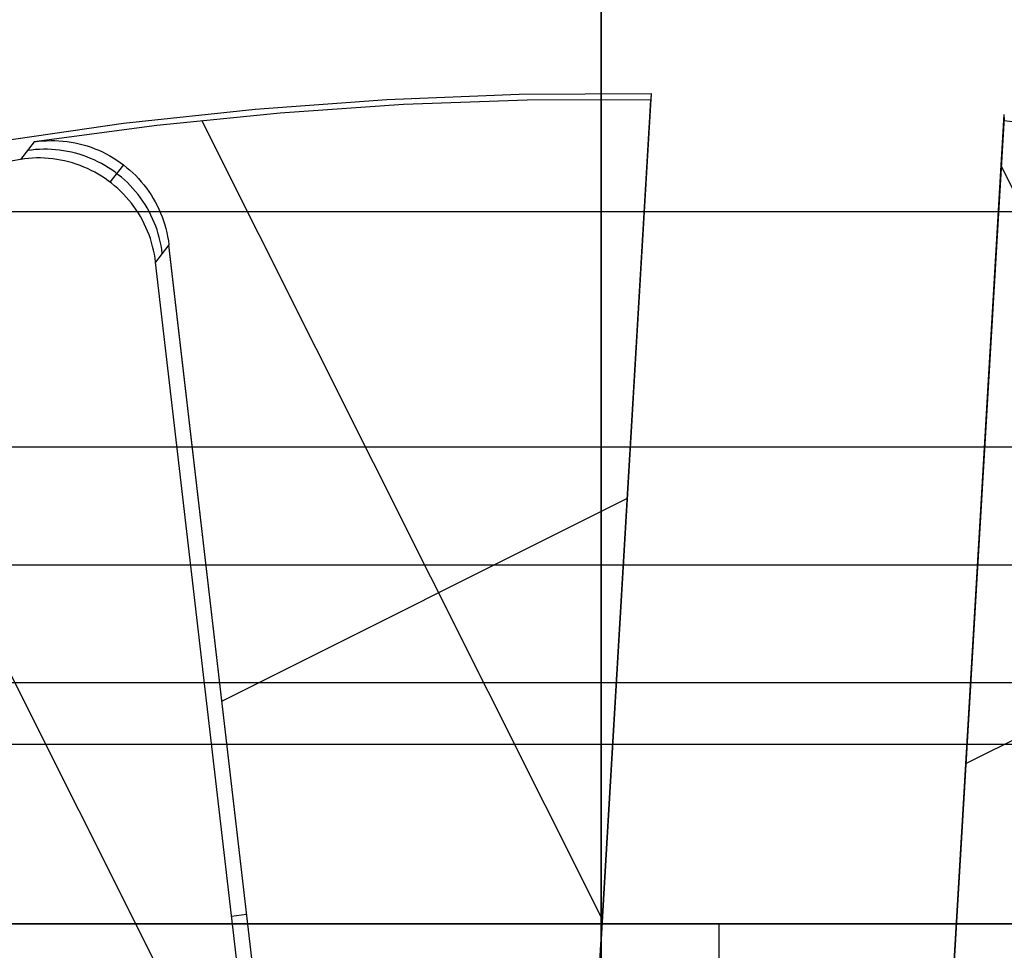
# Model space of a CAD drawing. Header units: millimetres. Extents: x 6038 to 7358, y -8545 to -7225.
# Tile 154 of 256: x 6693.38 to 6701.74, y -7859.44 to -7851.54. Entities that reach past the tile are written whole.
import ezdxf

# ---------------------------------------------------------------- set-up
doc = ezdxf.new("R2010")
doc.units = ezdxf.units.MM
doc.layers.add('color', color=7, linetype='Continuous')
doc.layers.add('luz', color=7, linetype='Continuous')

msp = doc.modelspace()

# ---------------------------------------------------------------- linework, layer by layer
at = {"color": 7, "true_color": 0xffffff}
for p, q in [((6698.3164, -7866.5478, 105.1), (6698.3164, -7840.8484, 105.1)), ((6698.3164, -7866.5478, 105.1), (6698.3164, -7840.8484, 105.1)), ((6698.3164, -7866.5286, 51.1), (6698.3164, -7844.0381, 51.1)), ((6698.3164, -7866.5286, 51.1), (6698.3164, -7844.0381, 51.1)), ((6698.3164, -7871.4206, 199.6), (6698.3164, -7844.6665, 199.6)), ((6698.3164, -7871.4206, 199.6), (6698.3164, -7844.6665, 199.6)), ((6698.3164, -7924.541, 200.6), (6698.3164, -7844.7921, 200.6)), ((6698.3164, -7924.541, 200.6), (6698.3164, -7844.7921, 200.6)), ((6698.3164, -7851.5373, 258.0594), (6698.3164, -7853.1665, 258.0594)), ((6687.3164, -7853.1665, 258.0594), (6709.3164, -7853.1665, 258.0594)), ((6687.3164, -7853.1665, 258.0594), (6709.3164, -7853.1665, 258.0594)), ((6698.3164, -7853.1665, 258.0594), (6698.3164, -7857.1665, 212.0594)), ((6709.3164, -7855.1665, 235.0594), (6687.3164, -7855.1665, 235.0594)), ((6711.3164, -7856.1665, 258.0594), (6685.3164, -7856.1665, 258.0594)), ((6711.3164, -7856.1665, 258.0594), (6685.3164, -7856.1665, 258.0594)), ((6711.3164, -7856.1665, 261.0594), (6685.3164, -7856.1665, 261.0594)), ((6711.3164, -7856.1665, 259.5594), (6685.3164, -7856.1665, 259.5594)), ((6711.3164, -7856.1665, 261.0594), (6685.3164, -7856.1665, 261.0594)), ((6698.3164, -7859.21, 223.0594), (6698.3164, -7856.1665, 258.0594)), ((6698.3164, -7856.1665, 258.0594), (6698.3164, -7856.1665, 261.0594)), ((6709.3164, -7857.1665, 212.0594), (6687.3164, -7857.1665, 212.0594)), ((6709.3164, -7857.1665, 212.0594), (6687.3164, -7857.1665, 212.0594)), ((6711.3164, -7857.6883, 240.5594), (6685.3164, -7857.6883, 240.5594)), ((6685.3164, -7859.21, 218.0594), (6711.3164, -7859.21, 218.0594)), ((6711.3164, -7859.21, 223.0594), (6685.3164, -7859.21, 223.0594)), ((6711.3164, -7859.21, 220.5594), (6685.3164, -7859.21, 220.5594)), ((6711.3164, -7859.21, 223.0594), (6685.3164, -7859.21, 223.0594)), ((6685.3164, -7859.21, 218.0594), (6711.3164, -7859.21, 218.0594)), ((6698.3164, -7859.21, 218.0594), (6698.3164, -7859.21, 223.0594)), ((6699.3164, -7859.21, 218.0594), (6699.3164, -7859.6865, 218.0594))]:
    msp.add_line(p, q, dxfattribs=at)
at = {"layer": 'color'}
msp.add_line((6698.3164, -7811.6665, 43.5), (6698.3164, -7957.6665, 43.5), dxfattribs=at)
at = {"layer": 'color', "color": 254, "true_color": 0xcad1ee}
for p, q in [((6696.4993, -7852.2138, 38.6), (6697.6203, -7852.1701, 38.6)), ((6696.4993, -7852.2138, 38.6), (6697.6203, -7852.1701, 38.6)), ((6697.6203, -7852.1701, 38.6), (6698.7421, -7852.1652, 38.6)), ((6697.6203, -7852.1701, 38.6), (6698.7421, -7852.1652, 38.6)), ((6698.7421, -7852.1652, 38.6), (6698.1986, -7861.3628, 38.6)), ((6698.7421, -7852.1652, 38.6), (6698.1986, -7861.3628, 38.6)), ((6698.7421, -7852.1652, 38.6), (6698.739, -7852.2175, 35.6)), ((6698.7421, -7852.1652, 38.6), (6698.739, -7852.2175, 35.6)), ((6695.3806, -7852.2961, 38.6), (6696.4993, -7852.2138, 38.6)), ((6695.3806, -7852.2961, 38.6), (6696.4993, -7852.2138, 38.6)), ((6696.6403, -7852.2586, 35.6), (6695.5931, -7852.33, 35.6)), ((6696.6403, -7852.2586, 35.6), (6695.5931, -7852.33, 35.6)), ((6697.6893, -7852.2211, 35.6), (6696.6403, -7852.2586, 35.6)), ((6697.6893, -7852.2211, 35.6), (6696.6403, -7852.2586, 35.6)), ((6698.739, -7852.2175, 35.6), (6697.6893, -7852.2211, 35.6)), ((6698.739, -7852.2175, 35.6), (6697.6893, -7852.2211, 35.6)), ((6698.2001, -7861.3366, 37.1), (6698.7405, -7852.1913, 37.1)), ((6698.2017, -7861.3104, 35.6), (6698.739, -7852.2175, 35.6)), ((6698.2017, -7861.3104, 35.6), (6698.739, -7852.2175, 35.6)), ((6694.2653, -7852.417, 38.6), (6695.3806, -7852.2961, 38.6)), ((6694.2653, -7852.417, 38.6), (6695.3806, -7852.2961, 38.6)), ((6695.5931, -7852.33, 35.6), (6694.5487, -7852.4353, 35.6)), ((6695.5931, -7852.33, 35.6), (6694.5487, -7852.4353, 35.6)), ((6701.1934, -7861.5398, 38.6), (6701.7368, -7852.3421, 38.6)), ((6701.1934, -7861.5398, 38.6), (6701.7368, -7852.3421, 38.6)), ((6701.7337, -7852.3945, 35.6), (6701.7368, -7852.3421, 38.6)), ((6701.7337, -7852.3945, 35.6), (6701.7368, -7852.3421, 38.6)), ((6693.1549, -7852.5763, 38.6), (6694.2653, -7852.417, 38.6)), ((6693.1549, -7852.5763, 38.6), (6694.2653, -7852.417, 38.6)), ((6698.3279, -7859.175, 35.6), (6694.9289, -7852.393, 35.6)), ((6701.7353, -7852.3683, 37.1), (6701.1949, -7861.5136, 37.1)), ((6701.7337, -7852.3945, 35.6), (6701.1965, -7861.4874, 35.6)), ((6701.7337, -7852.3945, 35.6), (6701.1965, -7861.4874, 35.6)), ((6702.7757, -7852.5216, 35.6), (6701.7337, -7852.3945, 35.6)), ((6702.7757, -7852.5216, 35.6), (6701.7337, -7852.3945, 35.6)), ((6694.5487, -7852.4353, 35.6), (6693.5083, -7852.5743, 35.6)), ((6694.5487, -7852.4353, 35.6), (6693.5083, -7852.5743, 35.6)), ((6693.5083, -7852.5743, 35.6), (6693.3912, -7852.7228, 28.2)), ((6693.5083, -7852.5743, 35.6), (6693.3912, -7852.7228, 28.2)), ((6693.5083, -7852.5743, 35.6), (6693.5429, -7852.5697, 35.6)), ((6693.5083, -7852.5743, 35.6), (6693.5429, -7852.5697, 35.6)), ((6693.5429, -7852.5697, 35.6), (6693.5776, -7852.5663, 35.6)), ((6693.5429, -7852.5697, 35.6), (6693.5776, -7852.5663, 35.6)), ((6693.5776, -7852.5663, 35.6), (6693.6124, -7852.5642, 35.6)), ((6693.5776, -7852.5663, 35.6), (6693.6124, -7852.5642, 35.6)), ((6693.6124, -7852.5642, 35.6), (6693.6473, -7852.5632, 35.6)), ((6693.6124, -7852.5642, 35.6), (6693.6473, -7852.5632, 35.6)), ((6693.6473, -7852.5632, 35.6), (6693.6821, -7852.5635, 35.6)), ((6693.6473, -7852.5632, 35.6), (6693.6821, -7852.5635, 35.6)), ((6693.6821, -7852.5635, 35.6), (6693.717, -7852.565, 35.6)), ((6693.6821, -7852.5635, 35.6), (6693.717, -7852.565, 35.6)), ((6693.717, -7852.565, 35.6), (6693.7517, -7852.5677, 35.6)), ((6693.717, -7852.565, 35.6), (6693.7517, -7852.5677, 35.6)), ((6693.7517, -7852.5677, 35.6), (6693.7864, -7852.5716, 35.6)), ((6693.7517, -7852.5677, 35.6), (6693.7864, -7852.5716, 35.6)), ((6693.7864, -7852.5716, 35.6), (6693.8209, -7852.5767, 35.6)), ((6693.7864, -7852.5716, 35.6), (6693.8209, -7852.5767, 35.6)), ((6693.8209, -7852.5767, 35.6), (6693.8552, -7852.5831, 35.6)), ((6693.8209, -7852.5767, 35.6), (6693.8552, -7852.5831, 35.6)), ((6693.8552, -7852.5831, 35.6), (6693.8892, -7852.5906, 35.6)), ((6693.8552, -7852.5831, 35.6), (6693.8892, -7852.5906, 35.6)), ((6693.8892, -7852.5906, 35.6), (6693.923, -7852.5993, 35.6)), ((6693.8892, -7852.5906, 35.6), (6693.923, -7852.5993, 35.6)), ((6693.4837, -7852.6438, 31.9033), (6693.4498, -7852.6484, 31.9039)), ((6693.5177, -7852.6404, 31.9027), (6693.4837, -7852.6438, 31.9033)), ((6693.5518, -7852.6382, 31.9021), (6693.5177, -7852.6404, 31.9027)), ((6693.5859, -7852.6371, 31.9016), (6693.5518, -7852.6382, 31.9021)), ((6693.6201, -7852.6372, 31.9011), (6693.5859, -7852.6371, 31.9016)), ((6693.6542, -7852.6385, 31.9006), (6693.6201, -7852.6372, 31.9011)), ((6693.6883, -7852.6409, 31.9001), (6693.6542, -7852.6385, 31.9006)), ((6693.7223, -7852.6445, 31.8997), (6693.6883, -7852.6409, 31.9001)), ((6693.7561, -7852.6493, 31.8992), (6693.7223, -7852.6445, 31.8997)), ((6693.7898, -7852.6552, 31.8988), (6693.7561, -7852.6493, 31.8992)), ((6693.8232, -7852.6622, 31.8985), (6693.7898, -7852.6552, 31.8988)), ((6693.8564, -7852.6704, 31.8981), (6693.8232, -7852.6622, 31.8985)), ((6693.8893, -7852.6798, 31.8978), (6693.8564, -7852.6704, 31.8981)), ((6693.9218, -7852.6902, 31.8975), (6693.8893, -7852.6798, 31.8978)), ((6693.923, -7852.5993, 35.6), (6693.9564, -7852.6091, 35.6)), ((6693.923, -7852.5993, 35.6), (6693.9564, -7852.6091, 35.6)), ((6693.9564, -7852.6091, 35.6), (6693.9895, -7852.6202, 35.6)), ((6693.9564, -7852.6091, 35.6), (6693.9895, -7852.6202, 35.6)), ((6693.9895, -7852.6202, 35.6), (6694.0222, -7852.6323, 35.6)), ((6693.9895, -7852.6202, 35.6), (6694.0222, -7852.6323, 35.6)), ((6694.0222, -7852.6323, 35.6), (6694.0544, -7852.6457, 35.6)), ((6694.0222, -7852.6323, 35.6), (6694.0544, -7852.6457, 35.6)), ((6694.0544, -7852.6457, 35.6), (6694.0861, -7852.6601, 35.6)), ((6694.0544, -7852.6457, 35.6), (6694.0861, -7852.6601, 35.6)), ((6694.0861, -7852.6601, 35.6), (6694.1174, -7852.6756, 35.6)), ((6694.0861, -7852.6601, 35.6), (6694.1174, -7852.6756, 35.6)), ((6694.1174, -7852.6756, 35.6), (6694.148, -7852.6922, 35.6)), ((6694.1174, -7852.6756, 35.6), (6694.148, -7852.6922, 35.6)), ((6693.3912, -7852.7228, 28.2), (6692.2833, -7852.9137, 28.2)), ((6693.3912, -7852.7228, 28.2), (6692.2833, -7852.9137, 28.2)), ((6693.4251, -7852.7181, 28.2), (6693.3912, -7852.7228, 28.2)), ((6693.4251, -7852.7181, 28.2), (6693.3912, -7852.7228, 28.2)), ((6693.4592, -7852.7146, 28.2), (6693.4251, -7852.7181, 28.2)), ((6693.4592, -7852.7146, 28.2), (6693.4251, -7852.7181, 28.2)), ((6693.4933, -7852.7123, 28.2), (6693.4592, -7852.7146, 28.2)), ((6693.4933, -7852.7123, 28.2), (6693.4592, -7852.7146, 28.2)), ((6693.5275, -7852.7112, 28.2), (6693.4933, -7852.7123, 28.2)), ((6693.5275, -7852.7112, 28.2), (6693.4933, -7852.7123, 28.2)), ((6693.5617, -7852.7112, 28.2), (6693.5275, -7852.7112, 28.2)), ((6693.5617, -7852.7112, 28.2), (6693.5275, -7852.7112, 28.2)), ((6693.5959, -7852.7124, 28.2), (6693.5617, -7852.7112, 28.2)), ((6693.5959, -7852.7124, 28.2), (6693.5617, -7852.7112, 28.2)), ((6693.6301, -7852.7147, 28.2), (6693.5959, -7852.7124, 28.2)), ((6693.6301, -7852.7147, 28.2), (6693.5959, -7852.7124, 28.2)), ((6693.6641, -7852.7183, 28.2), (6693.6301, -7852.7147, 28.2)), ((6693.6641, -7852.7183, 28.2), (6693.6301, -7852.7147, 28.2)), ((6693.698, -7852.723, 28.2), (6693.6641, -7852.7183, 28.2)), ((6693.698, -7852.723, 28.2), (6693.6641, -7852.7183, 28.2)), ((6693.7317, -7852.7288, 28.2), (6693.698, -7852.723, 28.2)), ((6693.7317, -7852.7288, 28.2), (6693.698, -7852.723, 28.2)), ((6693.7652, -7852.7358, 28.2), (6693.7317, -7852.7288, 28.2)), ((6693.7652, -7852.7358, 28.2), (6693.7317, -7852.7288, 28.2)), ((6693.7984, -7852.744, 28.2), (6693.7652, -7852.7358, 28.2)), ((6693.7984, -7852.744, 28.2), (6693.7652, -7852.7358, 28.2)), ((6693.8314, -7852.7532, 28.2), (6693.7984, -7852.744, 28.2)), ((6693.8314, -7852.7532, 28.2), (6693.7984, -7852.744, 28.2)), ((6693.864, -7852.7636, 28.2), (6693.8314, -7852.7532, 28.2)), ((6693.864, -7852.7636, 28.2), (6693.8314, -7852.7532, 28.2)), ((6693.954, -7852.7017, 31.8973), (6693.9218, -7852.6902, 31.8975)), ((6693.9857, -7852.7144, 31.897), (6693.954, -7852.7017, 31.8973)), ((6694.017, -7852.7281, 31.8968), (6693.9857, -7852.7144, 31.897)), ((6694.0478, -7852.7429, 31.8967), (6694.017, -7852.7281, 31.8968)), ((6694.0781, -7852.7587, 31.8965), (6694.0478, -7852.7429, 31.8967)), ((6694.1079, -7852.7755, 31.8964), (6694.0781, -7852.7587, 31.8965)), ((6694.148, -7852.6922, 35.6), (6694.1781, -7852.7099, 35.6)), ((6694.148, -7852.6922, 35.6), (6694.1781, -7852.7099, 35.6)), ((6694.1781, -7852.7099, 35.6), (6694.2075, -7852.7286, 35.6)), ((6694.1781, -7852.7099, 35.6), (6694.2075, -7852.7286, 35.6)), ((6694.2075, -7852.7286, 35.6), (6694.2363, -7852.7483, 35.6)), ((6694.2075, -7852.7286, 35.6), (6694.2363, -7852.7483, 35.6)), ((6694.2363, -7852.7483, 35.6), (6694.2643, -7852.769, 35.6)), ((6694.2363, -7852.7483, 35.6), (6694.2643, -7852.769, 35.6)), ((6693.8962, -7852.7752, 28.2), (6693.864, -7852.7636, 28.2)), ((6693.8962, -7852.7752, 28.2), (6693.864, -7852.7636, 28.2)), ((6693.928, -7852.7878, 28.2), (6693.8962, -7852.7752, 28.2)), ((6693.928, -7852.7878, 28.2), (6693.8962, -7852.7752, 28.2)), ((6693.9594, -7852.8014, 28.2), (6693.928, -7852.7878, 28.2)), ((6693.9594, -7852.8014, 28.2), (6693.928, -7852.7878, 28.2)), ((6693.9902, -7852.8162, 28.2), (6693.9594, -7852.8014, 28.2)), ((6693.9902, -7852.8162, 28.2), (6693.9594, -7852.8014, 28.2)), ((6694.0206, -7852.832, 28.2), (6693.9902, -7852.8162, 28.2)), ((6694.0206, -7852.832, 28.2), (6693.9902, -7852.8162, 28.2)), ((6694.0504, -7852.8488, 28.2), (6694.0206, -7852.832, 28.2)), ((6694.0504, -7852.8488, 28.2), (6694.0206, -7852.832, 28.2)), ((6694.137, -7852.7934, 31.8963), (6694.1079, -7852.7755, 31.8964)), ((6694.1655, -7852.8122, 31.8963), (6694.137, -7852.7934, 31.8963)), ((6694.2644, -7852.769, 35.6), (6694.1498, -7852.9155, 28.2)), ((6694.1934, -7852.832, 31.8962), (6694.1655, -7852.8122, 31.8963)), ((6694.2205, -7852.8528, 31.8962), (6694.1934, -7852.832, 31.8962)), ((6694.2643, -7852.769, 35.6), (6694.2917, -7852.7906, 35.6)), ((6694.2643, -7852.769, 35.6), (6694.2917, -7852.7906, 35.6)), ((6694.2917, -7852.7906, 35.6), (6694.3182, -7852.8132, 35.6)), ((6694.2917, -7852.7906, 35.6), (6694.3182, -7852.8132, 35.6)), ((6694.3182, -7852.8132, 35.6), (6694.344, -7852.8368, 35.6)), ((6694.3182, -7852.8132, 35.6), (6694.344, -7852.8368, 35.6)), ((6694.344, -7852.8368, 35.6), (6694.3689, -7852.8612, 35.6)), ((6694.344, -7852.8368, 35.6), (6694.3689, -7852.8612, 35.6)), ((6704.5949, -7858.5308, 35.6), (6701.7111, -7852.7768, 35.6)), ((6694.0796, -7852.8666, 28.2), (6694.0504, -7852.8488, 28.2)), ((6694.0796, -7852.8666, 28.2), (6694.0504, -7852.8488, 28.2)), ((6694.1082, -7852.8855, 28.2), (6694.0796, -7852.8666, 28.2)), ((6694.1082, -7852.8855, 28.2), (6694.0796, -7852.8666, 28.2)), ((6694.1361, -7852.9053, 28.2), (6694.1082, -7852.8855, 28.2)), ((6694.1361, -7852.9053, 28.2), (6694.1082, -7852.8855, 28.2)), ((6694.1633, -7852.926, 28.2), (6694.1361, -7852.9053, 28.2)), ((6694.1633, -7852.926, 28.2), (6694.1361, -7852.9053, 28.2)), ((6694.1898, -7852.9477, 28.2), (6694.1633, -7852.926, 28.2)), ((6694.1898, -7852.9477, 28.2), (6694.1633, -7852.926, 28.2)), ((6694.2469, -7852.8744, 31.8963), (6694.2205, -7852.8528, 31.8962)), ((6694.2726, -7852.897, 31.8963), (6694.2469, -7852.8744, 31.8963)), ((6694.2975, -7852.9204, 31.8964), (6694.2726, -7852.897, 31.8963)), ((6694.3216, -7852.9446, 31.8965), (6694.2975, -7852.9204, 31.8964)), ((6694.3689, -7852.8612, 35.6), (6694.3929, -7852.8864, 35.6)), ((6694.3689, -7852.8612, 35.6), (6694.3929, -7852.8864, 35.6)), ((6694.3929, -7852.8864, 35.6), (6694.416, -7852.9125, 35.6)), ((6694.3929, -7852.8864, 35.6), (6694.416, -7852.9125, 35.6)), ((6694.416, -7852.9125, 35.6), (6694.4383, -7852.9394, 35.6)), ((6694.416, -7852.9125, 35.6), (6694.4383, -7852.9394, 35.6)), ((6694.2155, -7852.9702, 28.2), (6694.1898, -7852.9477, 28.2)), ((6694.2155, -7852.9702, 28.2), (6694.1898, -7852.9477, 28.2)), ((6694.2405, -7852.9936, 28.2), (6694.2155, -7852.9702, 28.2)), ((6694.2405, -7852.9936, 28.2), (6694.2155, -7852.9702, 28.2)), ((6694.2646, -7853.0179, 28.2), (6694.2405, -7852.9936, 28.2)), ((6694.2646, -7853.0179, 28.2), (6694.2405, -7852.9936, 28.2)), ((6694.3448, -7852.9697, 31.8967), (6694.3216, -7852.9446, 31.8965)), ((6694.3672, -7852.9955, 31.8968), (6694.3448, -7852.9697, 31.8967)), ((6694.3887, -7853.0221, 31.897), (6694.3672, -7852.9955, 31.8968)), ((6694.4383, -7852.9394, 35.6), (6694.4595, -7852.967, 35.6)), ((6694.4383, -7852.9394, 35.6), (6694.4595, -7852.967, 35.6)), ((6694.4595, -7852.967, 35.6), (6694.4798, -7852.9954, 35.6)), ((6694.4595, -7852.967, 35.6), (6694.4798, -7852.9954, 35.6)), ((6694.4798, -7852.9954, 35.6), (6694.4991, -7853.0244, 35.6)), ((6694.4798, -7852.9954, 35.6), (6694.4991, -7853.0244, 35.6)), ((6694.2879, -7853.0429, 28.2), (6694.2646, -7853.0179, 28.2)), ((6694.2879, -7853.0429, 28.2), (6694.2646, -7853.0179, 28.2)), ((6694.3103, -7853.0688, 28.2), (6694.2879, -7853.0429, 28.2)), ((6694.3103, -7853.0688, 28.2), (6694.2879, -7853.0429, 28.2)), ((6694.3318, -7853.0954, 28.2), (6694.3103, -7853.0688, 28.2)), ((6694.3318, -7853.0954, 28.2), (6694.3103, -7853.0688, 28.2)), ((6694.3524, -7853.1227, 28.2), (6694.3318, -7853.0954, 28.2)), ((6694.3524, -7853.1227, 28.2), (6694.3318, -7853.0954, 28.2)), ((6694.4092, -7853.0494, 31.8973), (6694.3887, -7853.0221, 31.897)), ((6694.4289, -7853.0774, 31.8975), (6694.4092, -7853.0494, 31.8973)), ((6694.4475, -7853.106, 31.8978), (6694.4289, -7853.0774, 31.8975)), ((6694.4991, -7853.0244, 35.6), (6694.5174, -7853.0541, 35.6)), ((6694.4991, -7853.0244, 35.6), (6694.5174, -7853.0541, 35.6)), ((6694.5174, -7853.0541, 35.6), (6694.5346, -7853.0844, 35.6)), ((6694.5174, -7853.0541, 35.6), (6694.5346, -7853.0844, 35.6)), ((6694.5346, -7853.0844, 35.6), (6694.5508, -7853.1153, 35.6)), ((6694.5346, -7853.0844, 35.6), (6694.5508, -7853.1153, 35.6)), ((6694.3721, -7853.1507, 28.2), (6694.3524, -7853.1227, 28.2)), ((6694.3721, -7853.1507, 28.2), (6694.3524, -7853.1227, 28.2)), ((6694.3908, -7853.1794, 28.2), (6694.3721, -7853.1507, 28.2)), ((6694.3908, -7853.1794, 28.2), (6694.3721, -7853.1507, 28.2)), ((6694.4085, -7853.2087, 28.2), (6694.3908, -7853.1794, 28.2)), ((6694.4085, -7853.2087, 28.2), (6694.3908, -7853.1794, 28.2)), ((6694.4651, -7853.1352, 31.8981), (6694.4475, -7853.106, 31.8978)), ((6694.4818, -7853.1651, 31.8985), (6694.4651, -7853.1352, 31.8981)), ((6694.4974, -7853.1955, 31.8988), (6694.4818, -7853.1651, 31.8985)), ((6694.5508, -7853.1153, 35.6), (6694.5658, -7853.1468, 35.6)), ((6694.5508, -7853.1153, 35.6), (6694.5658, -7853.1468, 35.6)), ((6694.5658, -7853.1468, 35.6), (6694.5798, -7853.1787, 35.6)), ((6694.5658, -7853.1468, 35.6), (6694.5798, -7853.1787, 35.6)), ((6694.5798, -7853.1787, 35.6), (6694.5926, -7853.2112, 35.6)), ((6694.5798, -7853.1787, 35.6), (6694.5926, -7853.2112, 35.6)), ((6694.4251, -7853.2386, 28.2), (6694.4085, -7853.2087, 28.2)), ((6694.4251, -7853.2386, 28.2), (6694.4085, -7853.2087, 28.2)), ((6694.4408, -7853.269, 28.2), (6694.4251, -7853.2386, 28.2)), ((6694.4408, -7853.269, 28.2), (6694.4251, -7853.2386, 28.2)), ((6694.512, -7853.2264, 31.8992), (6694.4974, -7853.1955, 31.8988)), ((6694.5255, -7853.2578, 31.8997), (6694.512, -7853.2264, 31.8992)), ((6694.5379, -7853.2896, 31.9001), (6694.5255, -7853.2578, 31.8997)), ((6694.5926, -7853.2112, 35.6), (6694.6043, -7853.244, 35.6)), ((6694.5926, -7853.2112, 35.6), (6694.6043, -7853.244, 35.6)), ((6694.6043, -7853.244, 35.6), (6694.6149, -7853.2772, 35.6)), ((6694.6043, -7853.244, 35.6), (6694.6149, -7853.2772, 35.6)), ((6694.4554, -7853.3, 28.2), (6694.4408, -7853.269, 28.2)), ((6694.4554, -7853.3, 28.2), (6694.4408, -7853.269, 28.2)), ((6694.4689, -7853.3314, 28.2), (6694.4554, -7853.3, 28.2)), ((6694.4689, -7853.3314, 28.2), (6694.4554, -7853.3, 28.2)), ((6694.4813, -7853.3633, 28.2), (6694.4689, -7853.3314, 28.2)), ((6694.4813, -7853.3633, 28.2), (6694.4689, -7853.3314, 28.2)), ((6694.5492, -7853.3219, 31.9006), (6694.5379, -7853.2896, 31.9001)), ((6694.5594, -7853.3545, 31.9011), (6694.5492, -7853.3219, 31.9006)), ((6694.6149, -7853.2772, 35.6), (6694.6242, -7853.3108, 35.6)), ((6694.6149, -7853.2772, 35.6), (6694.6242, -7853.3108, 35.6)), ((6694.6242, -7853.3108, 35.6), (6694.6325, -7853.3447, 35.6)), ((6694.6242, -7853.3108, 35.6), (6694.6325, -7853.3447, 35.6)), ((6694.6325, -7853.3447, 35.6), (6694.6395, -7853.3789, 35.6)), ((6694.6325, -7853.3447, 35.6), (6694.6395, -7853.3789, 35.6)), ((6694.4927, -7853.3955, 28.2), (6694.4813, -7853.3633, 28.2)), ((6694.4927, -7853.3955, 28.2), (6694.4813, -7853.3633, 28.2)), ((6694.5029, -7853.4282, 28.2), (6694.4927, -7853.3955, 28.2)), ((6694.5029, -7853.4282, 28.2), (6694.4927, -7853.3955, 28.2)), ((6694.512, -7853.4612, 28.2), (6694.5029, -7853.4282, 28.2)), ((6694.512, -7853.4612, 28.2), (6694.5029, -7853.4282, 28.2)), ((6694.5685, -7853.3874, 31.9016), (6694.5594, -7853.3545, 31.9011)), ((6694.5765, -7853.4206, 31.9021), (6694.5685, -7853.3874, 31.9016)), ((6694.5833, -7853.4541, 31.9027), (6694.5765, -7853.4206, 31.9021)), ((6694.6395, -7853.3789, 35.6), (6694.6453, -7853.4132, 35.6)), ((6694.6395, -7853.3789, 35.6), (6694.6453, -7853.4132, 35.6)), ((6694.6453, -7853.4132, 35.6), (6694.6499, -7853.4478, 35.6)), ((6694.6453, -7853.4132, 35.6), (6694.6499, -7853.4478, 35.6)), ((6694.52, -7853.4945, 28.2), (6694.512, -7853.4612, 28.2)), ((6694.52, -7853.4945, 28.2), (6694.512, -7853.4612, 28.2)), ((6694.5268, -7853.528, 28.2), (6694.52, -7853.4945, 28.2)), ((6694.5268, -7853.528, 28.2), (6694.52, -7853.4945, 28.2)), ((6694.6499, -7853.4478, 35.6), (6694.537, -7853.5956, 28.2)), ((6694.6499, -7853.4478, 35.6), (6694.537, -7853.5956, 28.2)), ((6694.589, -7853.4878, 31.9033), (6694.5833, -7853.4541, 31.9027)), ((6694.5935, -7853.5216, 31.9039), (6694.589, -7853.4878, 31.9033)), ((6694.6474, -7853.4511, 35.4364), (6695.7628, -7863.0639, 35.4364)), ((6695.5809, -7861.4718, 35.6), (6694.6499, -7853.4478, 35.6)), ((6695.5809, -7861.4718, 35.6), (6694.6499, -7853.4478, 35.6)), ((6694.5325, -7853.5617, 28.2), (6694.5268, -7853.528, 28.2)), ((6694.5325, -7853.5617, 28.2), (6694.5268, -7853.528, 28.2)), ((6694.537, -7853.5956, 28.2), (6694.5325, -7853.5617, 28.2)), ((6694.537, -7853.5956, 28.2), (6694.5325, -7853.5617, 28.2)), ((6695.6374, -7863.0791, 28.2), (6694.537, -7853.5956, 28.2)), ((6695.6374, -7863.0791, 28.2), (6694.537, -7853.5956, 28.2)), ((6695.0993, -7857.3211, 35.6), (6698.5393, -7855.5971, 35.6)), ((6701.4114, -7857.8497, 35.6), (6705.2097, -7855.9461, 35.6)), ((6698.4703, -7856.764, 35.6), (6698.4703, -7856.764, 38.6)), ((6701.4651, -7856.941, 35.6), (6701.4651, -7856.941, 38.6)), ((6695.181, -7859.1453, 28.2), (6695.3093, -7859.1304, 35.6))]:
    msp.add_line(p, q, dxfattribs=at)
at = {"layer": 'luz', "color": 254, "true_color": 0xcad1ee}
for p, q in [((6637.6297, -7746.1252, -31.05), (6773.1025, -8016.1336, -31.05)), ((6637.6297, -7746.1252, -32.55), (6773.1025, -8016.1336, -32.55))]:
    msp.add_line(p, q, dxfattribs=at)

doc.saveas('drawing.dxf')
